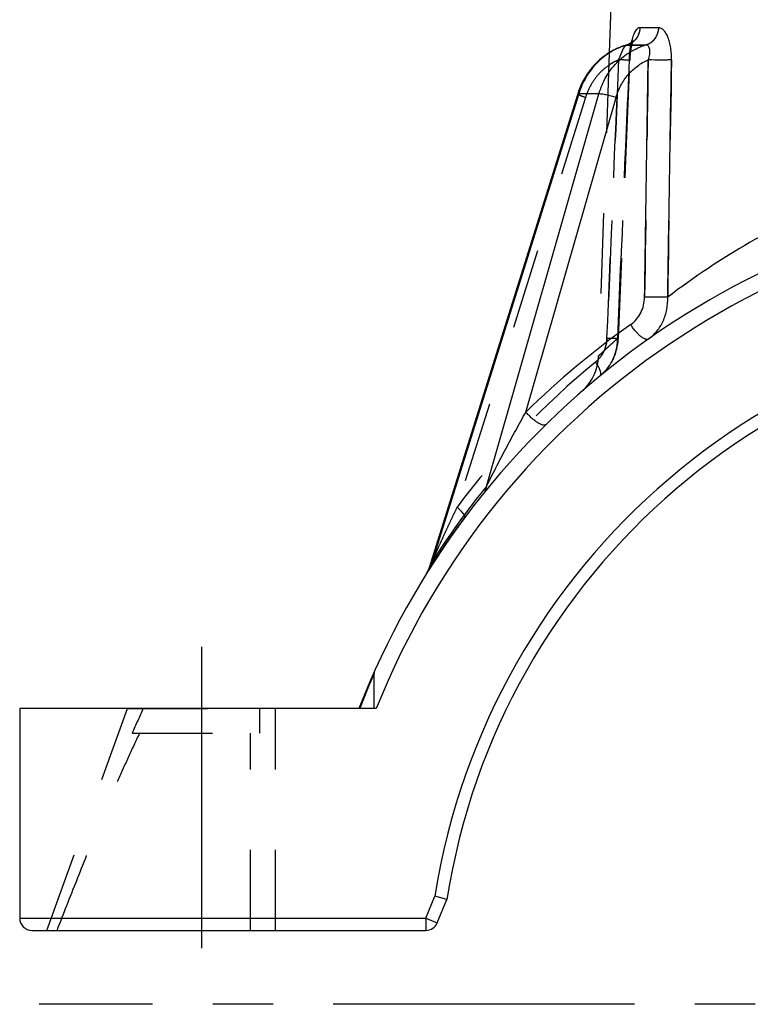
# Model space of a CAD drawing. Header units: millimetres. Extents: x 411 to 589, y 424 to 576.
# Tile 1 of 23: x 411 to 470, y 445 to 525. Entities that reach past the tile are written whole.
import ezdxf

# ---------------------------------------------------------------- set-up
doc = ezdxf.new("R2010")
doc.units = ezdxf.units.MM
doc.header["$LTSCALE"] = 65.185185
doc.linetypes.add('CENTER', pattern=[0.6, 0.375, -0.075, 0.075, -0.075])
doc.linetypes.add('HIDDEN', pattern=[0.2, 0.1, -0.1])
for name, color, linetype in [('FLAECHEN', 7, 'CONTINUOUS'), ('KOERPER', 7, 'CONTINUOUS'), ('KONST.EL_MIT_GEO', 7, 'CONTINUOUS')]:
    doc.layers.add(name, color=color, linetype=linetype)

msp = doc.modelspace()

# ---------------------------------------------------------------- linework, layer by layer
at = {"layer": 'FLAECHEN', "color": 7, "linetype": 'Continuous'}
msp.add_line((459, 527.475), (458.832, 522.677), dxfattribs=at)
at = {"layer": 'FLAECHEN', "color": 8, "linetype": 'HIDDEN'}
msp.add_line((458.832, 522.677), (457.973, 498.078), dxfattribs=at)
at = {"layer": 'FLAECHEN', "color": 2, "linetype": 'CENTER'}
msp.add_line((500, 445.475), (412.581, 445.475), dxfattribs=at)
at = {"layer": 'KOERPER', "color": 8, "linetype": 'HIDDEN'}
for p, q in [((419.75, 469.475), (431.75, 469.475)), ((430.473, 467.475), (430.473, 469.475)), ((420.131, 467.475), (430.473, 467.475)), ((429.719, 451.475), (429.719, 467.475))]:
    msp.add_line(p, q, dxfattribs=at)
msp.add_arc((511.071, 427.942), 99.162, 155.23846, 156.50472, dxfattribs=at)
msp.add_open_spline([(414.033, 451.475), (414.558, 452.823), (415.617, 455.515), (417.24, 459.539), (418.641, 462.873), (419.816, 465.516), (420.43, 466.826), (420.748, 467.475)], degree=3, knots=[0, 0, 0, 0, 0.250002, 0.500003, 0.750002, 0.875002, 1, 1, 1, 1], dxfattribs=at)
at = {"layer": 'KONST.EL_MIT_GEO', "color": 8, "linetype": 'HIDDEN'}
for p, q in [((459.993, 523.221), (459.989, 523.22)), ((460.132, 523.266), (460.129, 523.265)), ((460.233, 523.289), (460.267, 523.299)), ((460.315, 523.322), (460.278, 523.309)), ((460.453, 523.383), (460.421, 523.366)), ((460.64, 523.161), (460.648, 523.204)), ((460.648, 523.202), (460.657, 523.243)), ((460.656, 523.242), (460.665, 523.281)), ((460.665, 523.28), (460.674, 523.318)), ((460.673, 523.317), (460.682, 523.353)), ((460.682, 523.352), (460.691, 523.386)), ((460.69, 523.385), (460.699, 523.417)), ((458.422, 522.399), (458.42, 522.397)), ((458.544, 522.487), (458.541, 522.485)), ((458.667, 522.571), (458.664, 522.569)), ((458.792, 522.653), (458.789, 522.651)), ((458.92, 522.73), (458.917, 522.729)), ((459.049, 522.805), (459.045, 522.803)), ((459.179, 522.875), (459.176, 522.874)), ((459.311, 522.942), (459.308, 522.941)), ((459.445, 523.006), (459.442, 523.004)), ((459.58, 523.065), (459.577, 523.064)), ((459.716, 523.121), (459.713, 523.12)), ((459.854, 523.173), (459.851, 523.172)), ((460.537, 522.364), (460.542, 522.43)), ((460.542, 522.427), (460.548, 522.492)), ((460.547, 522.488), (460.553, 522.552)), ((460.553, 522.549), (460.559, 522.61)), ((460.559, 522.607), (460.565, 522.668)), ((460.565, 522.665), (460.572, 522.723)), ((460.571, 522.721), (460.578, 522.778)), ((460.578, 522.775), (460.585, 522.831)), ((460.585, 522.829), (460.593, 522.883)), ((460.592, 522.88), (460.6, 522.933)), ((460.6, 522.931), (460.608, 522.982)), ((460.607, 522.98), (460.615, 523.029)), ((460.615, 523.027), (460.623, 523.075)), ((460.623, 523.073), (460.632, 523.119)), ((460.631, 523.118), (460.64, 523.162)), ((457.637, 521.692), (457.634, 521.69)), ((457.742, 521.802), (457.739, 521.8)), ((457.849, 521.909), (457.847, 521.907)), ((457.959, 522.014), (457.956, 522.011)), ((458.071, 522.115), (458.069, 522.112)), ((458.186, 522.213), (458.183, 522.21)), ((458.303, 522.307), (458.3, 522.305)), ((460.206, 514.627), (460.522, 522.104)), ((460.522, 522.1), (460.525, 522.172)), ((460.525, 522.168), (460.529, 522.239)), ((460.529, 522.235), (460.533, 522.304)), ((460.533, 522.3), (460.537, 522.368)), ((456.981, 520.846), (456.979, 520.843)), ((457.066, 520.974), (457.064, 520.971)), ((457.154, 521.1), (457.152, 521.097)), ((457.245, 521.224), (457.242, 521.221)), ((457.338, 521.345), (457.336, 521.342)), ((457.435, 521.464), (457.433, 521.461)), ((457.535, 521.579), (457.532, 521.577)), ((456.54, 520.029), (456.539, 520.026)), ((456.605, 520.17), (456.604, 520.167)), ((456.674, 520.309), (456.672, 520.306)), ((456.746, 520.447), (456.744, 520.443)), ((456.821, 520.582), (456.819, 520.579)), ((456.899, 520.715), (456.898, 520.712)), ((456.314, 519.449), (456.313, 519.446)), ((456.365, 519.597), (456.364, 519.593)), ((456.42, 519.743), (456.419, 519.739)), ((456.478, 519.887), (456.477, 519.884)), ((456.907, 519.048), (446.483, 485.801)), ((459.571, 499.493), (460.206, 514.63)), ((459.545, 499.17), (459.558, 499.295)), ((459.558, 499.291), (459.567, 499.417)), ((459.567, 499.413), (459.571, 499.493)), ((459.365, 498.343), (459.402, 498.462)), ((459.401, 498.458), (459.434, 498.578)), ((459.433, 498.574), (459.463, 498.695)), ((459.462, 498.691), (459.489, 498.813)), ((459.488, 498.81), (459.511, 498.933)), ((459.51, 498.929), (459.53, 499.053)), ((459.529, 499.049), (459.546, 499.174)), ((459.031, 497.581), (459.089, 497.688)), ((459.088, 497.685), (459.143, 497.794)), ((459.141, 497.79), (459.194, 497.901)), ((459.192, 497.898), (459.241, 498.01)), ((459.24, 498.007), (459.286, 498.121)), ((459.285, 498.117), (459.328, 498.233)), ((459.326, 498.229), (459.366, 498.347)), ((458.484, 496.831), (458.564, 496.919)), ((458.561, 496.916), (458.638, 497.007)), ((458.636, 497.004), (458.71, 497.098)), ((458.708, 497.095), (458.78, 497.191)), ((458.778, 497.188), (458.847, 497.286)), ((458.845, 497.283), (458.912, 497.383)), ((458.91, 497.38), (458.974, 497.483)), ((458.972, 497.48), (459.033, 497.585)), ((458.104, 496.472), (458.158, 496.517)), ((458.155, 496.515), (458.243, 496.592)), ((458.24, 496.59), (458.326, 496.67)), ((458.324, 496.667), (458.408, 496.75)), ((458.405, 496.748), (458.487, 496.834)), ((446.908, 484.682), (447.111, 484.956)), ((446.325, 483.88), (446.505, 484.13)), ((446.505, 484.13), (446.698, 484.397)), ((446.698, 484.397), (446.908, 484.682)), ((445.747, 483.06), (445.925, 483.315)), ((445.925, 483.315), (446.117, 483.588)), ((446.117, 483.588), (446.325, 483.88)), ((445.23, 482.303), (445.399, 482.553)), ((445.399, 482.553), (445.582, 482.821)), ((445.582, 482.821), (445.747, 483.06)), ((444.717, 481.528), (444.881, 481.778)), ((444.881, 481.778), (445.048, 482.03)), ((445.048, 482.03), (445.23, 482.303)), ((444.234, 480.776), (444.396, 481.031)), ((444.396, 481.031), (444.56, 481.286)), ((444.56, 481.286), (444.717, 481.528)), ((444.053, 480.488), (444.039, 480.466)), ((444.039, 480.466), (444.044, 480.474)), ((444.044, 480.474), (444.051, 480.485)), ((444.051, 480.485), (444.057, 480.495)), ((444.057, 480.495), (444.065, 480.508)), ((444.198, 480.812), (444.196, 480.805)), ((439.75, 469.475), (439.75, 472.308)), ((413.199, 451.475), (419.75, 469.475)), ((431.75, 451.475), (431.75, 469.475))]:
    msp.add_line(p, q, dxfattribs=at)
at = {"layer": 'KONST.EL_MIT_GEO', "color": 7, "linetype": 'Continuous'}
for p, q in [((456.278, 519.339), (444.199, 480.813)), ((456.362, 519.35), (444.459, 481.388)), ((448.863, 487.494), (458, 519.35)), ((458, 519.35), (456.362, 519.35)), ((452.065, 493.517), (459.387, 519.048)), ((444.063, 480.506), (444.053, 480.488)), ((411, 469.475), (411, 452.475)), ((439.929, 469.475), (411, 469.475)), ((443.954, 452.475), (444.692, 454.249)), ((445.661, 453.975), (444.692, 454.249)), ((444.877, 452.091), (445.661, 453.975)), ((411, 452.475), (443.954, 452.475)), ((443.954, 452.475), (444.877, 452.091)), ((443.954, 452.475), (443.954, 451.475)), ((412, 451.475), (443.954, 451.475))]:
    msp.add_line(p, q, dxfattribs=at)
at = {"layer": 'KONST.EL_MIT_GEO', "color": 2, "linetype": 'CENTER'}
msp.add_line((425.75, 474.475), (425.75, 446.475), dxfattribs=at)
at = {"layer": 'KONST.EL_MIT_GEO', "color": 7, "linetype": 'Continuous'}
for points in [[(460.231, 523.295), (460.132, 523.266), (459.993, 523.221), (459.854, 523.173), (459.716, 523.121), (459.58, 523.065), (459.445, 523.006), (459.311, 522.942), (459.179, 522.875), (459.049, 522.805), (458.92, 522.73), (458.792, 522.653), (458.667, 522.571), (458.544, 522.487), (458.422, 522.399), (458.303, 522.307), (458.186, 522.213), (458.071, 522.115), (457.959, 522.014), (457.849, 521.909), (457.742, 521.802), (457.637, 521.692), (457.535, 521.579), (457.435, 521.464), (457.338, 521.345), (457.245, 521.224), (457.154, 521.1), (457.066, 520.974), (456.981, 520.846), (456.899, 520.715), (456.821, 520.582), (456.746, 520.447), (456.674, 520.309), (456.605, 520.17), (456.54, 520.029), (456.478, 519.887), (456.42, 519.743), (456.365, 519.597), (456.314, 519.449), (456.278, 519.339)], [(460.315, 523.322), (460.278, 523.309), (460.239, 523.297), (460.231, 523.295)], [(460.787, 523.668), (460.787, 523.669), (460.787, 523.669), (460.786, 523.667), (460.785, 523.664), (460.782, 523.66), (460.779, 523.655), (460.774, 523.649), (460.769, 523.641), (460.762, 523.632), (460.754, 523.622), (460.745, 523.611), (460.735, 523.599), (460.723, 523.585), (460.709, 523.571), (460.694, 523.556), (460.677, 523.539), (460.659, 523.523), (460.639, 523.506), (460.617, 523.488), (460.594, 523.47), (460.569, 523.452), (460.542, 523.435), (460.514, 523.417), (460.484, 523.4), (460.453, 523.383), (460.421, 523.366), (460.387, 523.351), (460.352, 523.336), (460.315, 523.322)]]:
    msp.add_lwpolyline(points, dxfattribs=at)
at = {"layer": 'KONST.EL_MIT_GEO', "color": 8, "linetype": 'HIDDEN'}
for points in [[(460.699, 523.416), (460.707, 523.446), (460.715, 523.473), (460.723, 523.499), (460.73, 523.523), (460.738, 523.545), (460.745, 523.566), (460.751, 523.584), (460.757, 523.6), (460.763, 523.615), (460.768, 523.627), (460.773, 523.638), (460.777, 523.647), (460.78, 523.655), (460.783, 523.66), (460.785, 523.665), (460.787, 523.667), (460.787, 523.668)], [(444.196, 480.804), (444.181, 480.76), (444.165, 480.716), (444.147, 480.673), (444.128, 480.63), (444.108, 480.588), (444.086, 480.547), (444.063, 480.506)], [(444.065, 480.508), (444.223, 480.759), (444.234, 480.776)]]:
    msp.add_lwpolyline(points, dxfattribs=at)
at = {"layer": 'KONST.EL_MIT_GEO', "color": 7, "linetype": 'Continuous'}
for centre, radius, start, end in [((461.7, 518.248), 5.25, 105.83837, 106.22614), ((500, 445.475), 66, 96.67212, 158.67631), ((500, 445.475), 64.688, 21.77814, 158.22186), ((500.965, 454.003), 61.496, 113.49612, 119.93372), ((501.853, 452.44), 63.294, 119.92426, 127.2091), ((500, 445.475), 56, 9.01376, 170.98624), ((500, 445.475), 55, 8.89044, 171.10956), ((499.426, 445.423), 67.5, 125.14021, 134.55998), ((501.318, 445.012), 67.5, 140.9967, 147.39021), ((442.767, 481.261), 1.5, 328.09849, 342.59117), ((412, 452.475), 1, 180, 270), ((443.954, 452.475), 1, 270, 337.42333)]:
    msp.add_arc(centre, radius, start, end, dxfattribs=at)
at = {"layer": 'KONST.EL_MIT_GEO', "color": 8, "linetype": 'HIDDEN'}
for centre, radius, start, end in [((461.356, 517.951), 4.501, 113.01487, 124.65043), ((502.049, 452.144), 63.649, 119.9446, 127.18875), ((453.976, 498.218), 4, 311.10854, 358), ((456.227, 499.4), 2.358, 309.44182, 317.03876), ((500.574, 445.423), 67.5, 129.40438, 143.25898), ((440.25, 472.311), 0.5, 155.81474, 180)]:
    msp.add_arc(centre, radius, start, end, dxfattribs=at)
for points, knots in [([(461.325, 524.697), (461.32, 524.538), (461.26, 524.222), (461.035, 523.8), (460.696, 523.473), (460.413, 523.339), (460.267, 523.299)], [0, 0, 0, 0, 0.25544, 0.508121, 0.756308, 1, 1, 1, 1]), ([(462.823, 524.697), (462.819, 524.538), (462.765, 524.224), (462.554, 523.803), (462.232, 523.474), (461.96, 523.339), (461.82, 523.299)], [0, 0, 0, 0, 0.259536, 0.51384, 0.760486, 1, 1, 1, 1]), ([(459.596, 522.094), (459.653, 522.228), (459.76, 522.49), (459.889, 522.807), (459.997, 523.029), (460.073, 523.157), (460.147, 523.248), (460.204, 523.287), (460.231, 523.295)], [0, 0, 0, 0, 0.316575, 0.615945, 0.745551, 0.85421, 0.938636, 1, 1, 1, 1]), ([(460.231, 523.295), (460.234, 523.295), (460.246, 523.298), (460.258, 523.299), (460.267, 523.299)], [0, 0, 0, 0, 0.259754, 1, 1, 1, 1]), ([(460.267, 523.299), (460.387, 523.295), (460.905, 523.284), (461.423, 523.289), (461.82, 523.299)], [0, 0, 0, 0, 0.232572, 1, 1, 1, 1]), ([(460.461, 522.094), (460.468, 522.26), (460.489, 522.588), (460.542, 523.055), (460.593, 523.354), (460.622, 523.492)], [0, 0, 0, 0, 0.354403, 0.698501, 1, 1, 1, 1]), ([(460.622, 523.492), (460.576, 523.27), (460.506, 522.805), (460.472, 522.336), (460.461, 522.094)], [0, 0, 0, 0, 0.483788, 1, 1, 1, 1]), ([(459.596, 522.094), (459.283, 521.961), (458.68, 521.619), (457.908, 520.913), (457.296, 520.045), (457.014, 519.389), (456.907, 519.048)], [0, 0, 0, 0, 0.243895, 0.492049, 0.744372, 1, 1, 1, 1]), ([(460.521, 522.083), (460.521, 522.081), (460.513, 522.08), (460.503, 522.079), (460.481, 522.078), (460.454, 522.077), (460.418, 522.076), (460.374, 522.076), (460.324, 522.076), (460.242, 522.077), (460.125, 522.079), (459.966, 522.083), (459.787, 522.088), (459.662, 522.092), (459.596, 522.094)], [0, 0, 0, 0, 0.005002, 0.018343, 0.040266, 0.070701, 0.109502, 0.156467, 0.211345, 0.273843, 0.420315, 0.592726, 0.787351, 1, 1, 1, 1]), ([(460.521, 522.083), (460.521, 522.081), (460.513, 522.08), (460.503, 522.079), (460.481, 522.078), (460.454, 522.077), (460.418, 522.076), (460.374, 522.076), (460.324, 522.076), (460.242, 522.077), (460.125, 522.079), (459.966, 522.083), (459.787, 522.088), (459.662, 522.092), (459.596, 522.094)], [0, 0, 0, 0, 0.005002, 0.018342, 0.040265, 0.0707, 0.109501, 0.156466, 0.211344, 0.273843, 0.420314, 0.592726, 0.78735, 1, 1, 1, 1]), ([(460.461, 522.094), (460.47, 522.093), (460.485, 522.091), (460.504, 522.088), (460.514, 522.086), (460.521, 522.084), (460.521, 522.083)], [0, 0, 0, 0, 0.430155, 0.740068, 0.928729, 1, 1, 1, 1]), ([(456.278, 519.339), (456.277, 519.333), (456.285, 519.321), (456.299, 519.31), (456.326, 519.29), (456.374, 519.264), (456.447, 519.228), (456.54, 519.188), (456.694, 519.125), (456.819, 519.079), (456.907, 519.048)], [0, 0, 0, 0, 0.026637, 0.050312, 0.081763, 0.168157, 0.2849, 0.429764, 0.59974, 1, 1, 1, 1]), ([(463.577, 502.85), (463.462, 502.842), (463.189, 502.834), (462.563, 502.829), (462.052, 502.838), (461.699, 502.85)], [0, 0, 0, 0, 0.18456, 0.435018, 1, 1, 1, 1]), ([(458.646, 499.504), (458.638, 499.319), (458.587, 498.95), (458.403, 498.426), (458.117, 497.956), (457.864, 497.693), (457.725, 497.579)], [0, 0, 0, 0, 0.253421, 0.505552, 0.754801, 1, 1, 1, 1]), ([(457.953, 497.793), (458.164, 498.02), (458.503, 498.564), (458.633, 499.189), (458.646, 499.504)], [0, 0, 0, 0, 0.495787, 1, 1, 1, 1]), ([(457.973, 498.078), (457.974, 498.079), (457.977, 498.08), (457.98, 498.085), (457.989, 498.092), (457.999, 498.103), (458.013, 498.116), (458.038, 498.139), (458.077, 498.176), (458.132, 498.229), (458.2, 498.293), (458.28, 498.368), (458.371, 498.454), (458.475, 498.551), (458.636, 498.701), (458.867, 498.914), (459.177, 499.197), (459.399, 499.398), (459.518, 499.504)], [0, 0, 0, 0, 0.00102, 0.004078, 0.009173, 0.016301, 0.02546, 0.036644, 0.065061, 0.101492, 0.14586, 0.198072, 0.258023, 0.325593, 0.400654, 0.572678, 0.772891, 1, 1, 1, 1]), ([(458.104, 496.472), (458.322, 496.651), (458.719, 497.064), (459.164, 497.803), (459.445, 498.63), (459.513, 499.212), (459.518, 499.504)], [0, 0, 0, 0, 0.245276, 0.493916, 0.745733, 1, 1, 1, 1]), ([(459.571, 499.493), (459.571, 499.492), (459.563, 499.491), (459.553, 499.489), (459.531, 499.488), (459.504, 499.487), (459.468, 499.486), (459.424, 499.486), (459.374, 499.486), (459.292, 499.487), (459.174, 499.489), (459.016, 499.493), (458.837, 499.498), (458.712, 499.502), (458.646, 499.504)], [0, 0, 0, 0, 0.005013, 0.018358, 0.040283, 0.070719, 0.10952, 0.156485, 0.211363, 0.273861, 0.420329, 0.592737, 0.787357, 1, 1, 1, 1]), ([(459.518, 499.504), (459.526, 499.503), (459.539, 499.501), (459.556, 499.499), (459.565, 499.496), (459.571, 499.495), (459.571, 499.493)], [0, 0, 0, 0, 0.429601, 0.739081, 0.927694, 1, 1, 1, 1]), ([(458.104, 496.472), (458.122, 496.487), (458.153, 496.535), (458.163, 496.628), (458.149, 496.743), (458.109, 496.881), (458.045, 497.037), (457.958, 497.21), (457.851, 497.393), (457.769, 497.516), (457.725, 497.579)], [0, 0, 0, 0, 0.058353, 0.130916, 0.224683, 0.341376, 0.480075, 0.638399, 0.813024, 1, 1, 1, 1]), ([(457.879, 497.343), (457.867, 497.363), (457.818, 497.442), (457.766, 497.521), (457.725, 497.579)], [0, 0, 0, 0, 0.243033, 1, 1, 1, 1]), ([(448.711, 487.013), (448.762, 487.077), (448.844, 487.232), (448.865, 487.405), (448.863, 487.494)], [0, 0, 0, 0, 0.48172, 1, 1, 1, 1]), ([(446.483, 485.801), (446.379, 485.587), (446.174, 485.159), (445.87, 484.517), (445.57, 483.875), (445.275, 483.234), (445.032, 482.701), (444.841, 482.276), (444.7, 481.96), (444.583, 481.698), (444.492, 481.49), (444.424, 481.336), (444.358, 481.186), (444.305, 481.063), (444.264, 480.969), (444.237, 480.905), (444.216, 480.857), (444.204, 480.827), (444.2, 480.816), (444.198, 480.812)], [0, 0, 0, 0, 0.129866, 0.259406, 0.388556, 0.517207, 0.64516, 0.708753, 0.771964, 0.834598, 0.865582, 0.89622, 0.926323, 0.95547, 0.969375, 0.982404, 0.993608, 0.997756, 1, 1, 1, 1]), ([(447.111, 484.956), (447.135, 484.988), (447.122, 485.056), (447.094, 485.121), (447.058, 485.187), (446.995, 485.279), (446.898, 485.397), (446.779, 485.526), (446.638, 485.663), (446.536, 485.754), (446.483, 485.801)], [0, 0, 0, 0, 0.110714, 0.152876, 0.201496, 0.31801, 0.459051, 0.622073, 0.803705, 1, 1, 1, 1]), ([(444.459, 481.388), (444.433, 481.332), (444.383, 481.22), (444.32, 481.079), (444.274, 480.976), (444.236, 480.892), (444.224, 480.868), (444.196, 480.805), (444.198, 480.812)], [0, 0, 0, 0, 0.294711, 0.583124, 0.722103, 0.852753, 0.961214, 1, 1, 1, 1]), ([(439.75, 472.311), (439.742, 472.293), (439.711, 472.22), (439.642, 472.061), (439.532, 471.804), (439.388, 471.462), (439.216, 471.045), (438.945, 470.376), (438.737, 469.845), (438.597, 469.475)], [0, 0, 0, 0, 0.019654, 0.077416, 0.170048, 0.293105, 0.441815, 0.611694, 1, 1, 1, 1]), ([(438.597, 469.475), (438.737, 469.845), (438.945, 470.376), (439.216, 471.045), (439.388, 471.461), (439.532, 471.804), (439.632, 472.038), (439.693, 472.179), (439.722, 472.247), (439.74, 472.288), (439.748, 472.307), (439.75, 472.311)], [0, 0, 0, 0, 0.388306, 0.558185, 0.706895, 0.829952, 0.922584, 0.956065, 0.980346, 0.995067, 1, 1, 1, 1])]:
    msp.add_open_spline(points, degree=3, knots=knots, dxfattribs=at)
at = {"layer": 'KONST.EL_MIT_GEO', "color": 7, "linetype": 'Continuous'}
for points, knots in [([(461.325, 524.697), (461.289, 524.698), (461.212, 524.685), (461.105, 524.62), (461.005, 524.514), (460.912, 524.372), (460.827, 524.195), (460.717, 523.901), (460.657, 523.661), (460.622, 523.492)], [0, 0, 0, 0, 0.073281, 0.154676, 0.250972, 0.365397, 0.498701, 0.650125, 1, 1, 1, 1]), ([(461.325, 524.697), (461.318, 524.493), (461.224, 524.089), (460.982, 523.751), (460.834, 523.615)], [0, 0, 0, 0, 0.504274, 1, 1, 1, 1]), ([(462.823, 524.697), (462.688, 524.693), (462.189, 524.681), (461.689, 524.683), (461.325, 524.697)], [0, 0, 0, 0, 0.271745, 1, 1, 1, 1]), ([(462.823, 524.697), (462.819, 524.538), (462.765, 524.224), (462.554, 523.803), (462.232, 523.474), (461.96, 523.339), (461.82, 523.299)], [0, 0, 0, 0, 0.259537, 0.51384, 0.760486, 1, 1, 1, 1]), ([(463.883, 522.094), (463.886, 522.26), (463.878, 522.588), (463.828, 523.066), (463.739, 523.512), (463.612, 523.909), (463.453, 524.241), (463.267, 524.495), (463.084, 524.638), (462.933, 524.691), (462.859, 524.698), (462.823, 524.697)], [0, 0, 0, 0, 0.165191, 0.325735, 0.47757, 0.616503, 0.738779, 0.842026, 0.926879, 0.964286, 1, 1, 1, 1]), ([(460.233, 523.289), (459.786, 523.159), (458.916, 522.774), (457.793, 521.879), (456.905, 520.718), (456.507, 519.818), (456.362, 519.35)], [0, 0, 0, 0, 0.243189, 0.490913, 0.743468, 1, 1, 1, 1]), ([(458, 519.35), (458.136, 519.82), (458.517, 520.725), (459.388, 521.893), (460.504, 522.79), (461.373, 523.171), (461.82, 523.299)], [0, 0, 0, 0, 0.256913, 0.509166, 0.756532, 1, 1, 1, 1]), ([(460.267, 523.299), (460.258, 523.299), (460.246, 523.298), (460.234, 523.295), (460.231, 523.295)], [0, 0, 0, 0, 0.740246, 1, 1, 1, 1]), ([(460.834, 523.615), (460.753, 523.541), (460.575, 523.412), (460.371, 523.328), (460.267, 523.299)], [0, 0, 0, 0, 0.50305, 1, 1, 1, 1]), ([(461.82, 523.299), (461.681, 523.295), (461.164, 523.285), (460.646, 523.288), (460.267, 523.299)], [0, 0, 0, 0, 0.267395, 1, 1, 1, 1]), ([(461.995, 522.094), (462.05, 522.232), (462.113, 522.443), (462.14, 522.725), (462.129, 522.914), (462.089, 523.076), (462.022, 523.201), (461.93, 523.284), (461.854, 523.3), (461.82, 523.299)], [0, 0, 0, 0, 0.325359, 0.477345, 0.61634, 0.737946, 0.839723, 0.923858, 1, 1, 1, 1]), ([(459.387, 519.048), (459.485, 519.388), (459.748, 520.043), (460.338, 520.912), (461.092, 521.619), (461.686, 521.962), (461.995, 522.094)], [0, 0, 0, 0, 0.25619, 0.508305, 0.756058, 1, 1, 1, 1]), ([(463.883, 522.094), (463.768, 522.086), (463.496, 522.078), (462.866, 522.073), (462.351, 522.082), (461.995, 522.094)], [0, 0, 0, 0, 0.182613, 0.43285, 1, 1, 1, 1]), ([(456.362, 519.35), (456.342, 519.352), (456.316, 519.353), (456.288, 519.348), (456.279, 519.342), (456.278, 519.339)], [0, 0, 0, 0, 0.686801, 0.882209, 1, 1, 1, 1]), ([(458, 519.35), (458.034, 519.353), (458.113, 519.351), (458.309, 519.331), (458.605, 519.275), (458.989, 519.178), (459.255, 519.095), (459.387, 519.048)], [0, 0, 0, 0, 0.071472, 0.166353, 0.413028, 0.705162, 1, 1, 1, 1]), ([(460.575, 500.621), (460.746, 500.741), (461.061, 501.033), (461.415, 501.574), (461.64, 502.191), (461.696, 502.63), (461.699, 502.85)], [0, 0, 0, 0, 0.243541, 0.491872, 0.744472, 1, 1, 1, 1]), ([(463.577, 502.85), (463.462, 502.842), (463.189, 502.834), (462.563, 502.829), (462.052, 502.838), (461.699, 502.85)], [0, 0, 0, 0, 0.184561, 0.435018, 1, 1, 1, 1]), ([(462.012, 499.446), (462.268, 499.626), (462.618, 499.955), (462.986, 500.472), (463.294, 501.046), (463.545, 501.843), (463.591, 502.513), (463.577, 502.85)], [0, 0, 0, 0, 0.240897, 0.36361, 0.487905, 0.740968, 1, 1, 1, 1]), ([(462.012, 499.446), (461.996, 499.435), (461.96, 499.418), (461.897, 499.409), (461.826, 499.416), (461.714, 499.448), (461.558, 499.528), (461.363, 499.672), (461.157, 499.861), (460.951, 500.089), (460.753, 500.344), (460.632, 500.527), (460.575, 500.621)], [0, 0, 0, 0, 0.028905, 0.060315, 0.096114, 0.137418, 0.238046, 0.362292, 0.506563, 0.665401, 0.832247, 1, 1, 1, 1]), ([(448.863, 487.494), (448.992, 487.744), (449.249, 488.25), (449.771, 489.264), (450.433, 490.531), (451.242, 492.034), (451.79, 493.026), (452.065, 493.517)], [0, 0, 0, 0, 0.123708, 0.249643, 0.501659, 0.752247, 1, 1, 1, 1]), ([(453.691, 492.501), (453.678, 492.489), (453.646, 492.468), (453.587, 492.453), (453.517, 492.453), (453.4, 492.474), (453.232, 492.539), (453.013, 492.662), (452.775, 492.83), (452.529, 493.034), (452.289, 493.265), (452.137, 493.432), (452.065, 493.517)], [0, 0, 0, 0, 0.026287, 0.05555, 0.089875, 0.130378, 0.231075, 0.356888, 0.50341, 0.664393, 0.832523, 1, 1, 1, 1]), ([(448.711, 487.013), (448.762, 487.077), (448.844, 487.232), (448.865, 487.405), (448.863, 487.494)], [0, 0, 0, 0, 0.48172, 1, 1, 1, 1]), ([(444.198, 480.812), (444.196, 480.805), (444.224, 480.868), (444.236, 480.892), (444.274, 480.976), (444.32, 481.079), (444.383, 481.22), (444.433, 481.332), (444.459, 481.388)], [0, 0, 0, 0, 0.038837, 0.147304, 0.277948, 0.416918, 0.705311, 1, 1, 1, 1]), ([(444.404, 481.043), (444.434, 481.09), (444.475, 481.206), (444.47, 481.327), (444.459, 481.388)], [0, 0, 0, 0, 0.471475, 1, 1, 1, 1])]:
    msp.add_open_spline(points, degree=3, knots=knots, dxfattribs=at)
at = {"layer": 'KONST.EL_MIT_GEO', "color": 8, "linetype": 'HIDDEN'}
for points in [[(459.596, 522.094), (459.278, 514.564), (458.961, 507.034), (458.646, 499.504)], [(458.646, 499.504), (458.961, 507.034), (459.278, 514.564), (459.596, 522.094)], [(459.518, 499.504), (459.831, 507.034), (460.145, 514.564), (460.461, 522.094)], [(460.461, 522.094), (460.145, 514.564), (459.831, 507.034), (459.518, 499.504)], [(461.995, 522.094), (461.895, 515.679), (461.796, 509.264), (461.699, 502.85)], [(463.883, 522.094), (463.78, 515.679), (463.678, 509.264), (463.577, 502.85)]]:
    msp.add_open_spline(points, degree=3, dxfattribs=at)
at = {"layer": 'KONST.EL_MIT_GEO', "color": 7, "linetype": 'Continuous'}
for points in [[(461.699, 502.85), (461.796, 509.264), (461.895, 515.679), (461.995, 522.094)], [(463.577, 502.85), (463.678, 509.264), (463.78, 515.679), (463.883, 522.094)]]:
    msp.add_open_spline(points, degree=3, dxfattribs=at)

doc.saveas('drawing.dxf')
